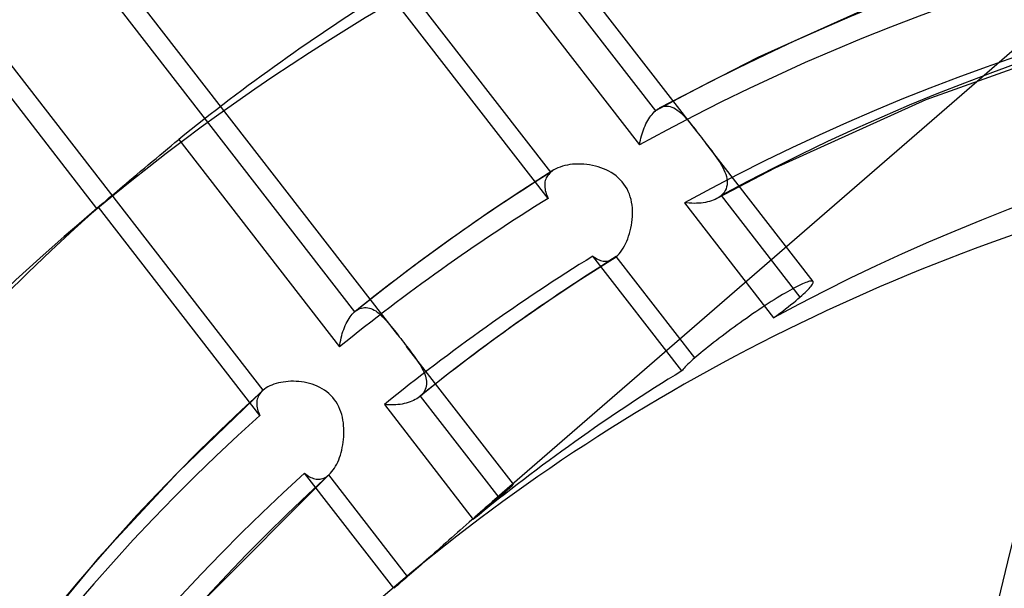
# Model space of a CAD drawing. Header units: millimetres. Extents: x -138 to 135, y -173 to 171.
# Tile 38 of 95: x -12.25 to -3.03, y 34.09 to 39.41. Entities that reach past the tile are written whole.
import ezdxf

# ---------------------------------------------------------------- set-up
doc = ezdxf.new("R2010")
doc.units = ezdxf.units.MM
doc.layers.add('MAIN-1', color=7, linetype='Continuous')

msp = doc.modelspace()

# ---------------------------------------------------------------- linework, layer by layer
at = {"layer": 'MAIN-1'}
for p, q in [((1.5018, 42.9712), (-7.8216, 34.8969)), ((-5.9039, 38.3594), (-8.7901, 42.0788)), ((-8.7511, 41.7237), (-6.2929, 38.5559)), ((-7.2729, 37.9817), (-9.7246, 41.1411)), ((-8.7064, 36.4596), (-11.5458, 40.1186)), ((-7.9519, 40.1845), (-6.4413, 38.2378)), ((-11.5617, 39.8343), (-9.1101, 36.6749)), ((-7.2977, 37.7365), (-8.8046, 39.6785)), ((-4.3766, 39.486), (-5.3351, 39.0549)), ((-11.5234, 37.643), (-12.8328, 39.3304)), ((-2.2574, 39.196), (-3.761, 38.6579)), ((-9.9671, 35.9423), (-12.4253, 39.1102)), ((-5.3351, 39.0549), (-6.2571, 38.5811)), ((-3.761, 38.6579), (-5.1763, 38.0187)), ((-6.3146, 38.5348), (-6.3039, 38.5458)), ((-6.3039, 38.5458), (-6.2929, 38.5559)), ((-6.2929, 38.5559), (-6.2869, 38.5609)), ((-6.2869, 38.5609), (-6.2809, 38.5656)), ((-6.2809, 38.5656), (-6.2749, 38.57)), ((-6.2749, 38.57), (-6.2688, 38.5741)), ((-6.2688, 38.5741), (-6.2628, 38.5779)), ((-6.2628, 38.5779), (-6.2567, 38.5813)), ((-6.2567, 38.5813), (-6.2399, 38.5892)), ((-6.2399, 38.5892), (-6.2231, 38.5949)), ((-6.2231, 38.5949), (-6.2061, 38.5983)), ((-6.2061, 38.5983), (-6.1892, 38.5995)), ((-6.1892, 38.5995), (-6.1723, 38.5985)), ((-6.1723, 38.5985), (-6.1555, 38.5954)), ((-6.1555, 38.5954), (-6.1387, 38.5903)), ((-6.1387, 38.5903), (-6.1221, 38.5831)), ((-6.1221, 38.5831), (-6.1054, 38.5741)), ((-6.1054, 38.5741), (-6.0889, 38.5633)), ((-6.0889, 38.5633), (-6.0725, 38.5509)), ((-6.0725, 38.5509), (-6.0562, 38.5369)), ((-6.3734, 38.4501), (-6.3644, 38.4662)), ((-6.3644, 38.4662), (-6.3551, 38.4816)), ((-6.3551, 38.4816), (-6.3454, 38.4962)), ((-6.3454, 38.4962), (-6.3354, 38.51)), ((-6.3354, 38.51), (-6.3251, 38.5228)), ((-6.3251, 38.5228), (-6.3146, 38.5348)), ((-6.0562, 38.5369), (-6.04, 38.5216)), ((-6.04, 38.5216), (-6.0237, 38.5049)), ((-6.0237, 38.5049), (-6.0074, 38.4871)), ((-6.0074, 38.4871), (-5.9909, 38.4683)), ((-5.9909, 38.4683), (-5.9743, 38.4483)), ((-6.412, 38.3602), (-6.4052, 38.3793)), ((-6.4052, 38.3793), (-6.3979, 38.3978)), ((-6.3979, 38.3978), (-6.3902, 38.4159)), ((-6.3902, 38.4159), (-6.382, 38.4333)), ((-6.382, 38.4333), (-6.3734, 38.4501)), ((-5.9743, 38.4483), (-5.9573, 38.4274)), ((-5.9573, 38.4274), (-5.9399, 38.4056)), ((-5.9399, 38.4056), (-5.9222, 38.3829)), ((-5.9222, 38.3829), (-5.904, 38.3595)), ((-10.793, 38.2596), (-10.7579, 38.2891)), ((-10.7579, 38.2891), (-9.2509, 36.3471)), ((-6.4379, 38.2589), (-6.4339, 38.2798)), ((-6.4339, 38.2798), (-6.4292, 38.3005)), ((-6.4292, 38.3005), (-6.424, 38.3208)), ((-6.424, 38.3208), (-6.4183, 38.3407)), ((-6.4183, 38.3407), (-6.412, 38.3602)), ((-5.904, 38.3595), (-5.8901, 38.3416)), ((-5.8901, 38.3416), (-5.8762, 38.3237)), ((-5.8762, 38.3237), (-5.8622, 38.3057)), ((-5.8622, 38.3057), (-5.8482, 38.2877)), ((-5.8482, 38.2877), (-5.8342, 38.2696)), ((-5.8342, 38.2696), (-5.8202, 38.2515)), ((-10.8994, 38.1704), (-10.864, 38.2)), ((-10.864, 38.2), (-10.8285, 38.2298)), ((-10.8285, 38.2298), (-10.793, 38.2596)), ((-6.4413, 38.2378), (-6.4379, 38.2589)), ((-4.8173, 36.9592), (-5.8206, 38.2521)), ((-5.8202, 38.2515), (-5.8017, 38.2276)), ((-5.8017, 38.2276), (-5.7835, 38.204)), ((-5.7835, 38.204), (-5.7659, 38.1808)), ((-5.7659, 38.1808), (-5.7488, 38.1579)), ((-11.0064, 38.0809), (-10.9702, 38.1111)), ((-10.9702, 38.1111), (-10.9345, 38.141)), ((-10.9345, 38.141), (-10.8994, 38.1704)), ((-5.7488, 38.1579), (-5.7324, 38.1354)), ((-5.7324, 38.1354), (-5.7168, 38.1132)), ((-5.7168, 38.1132), (-5.702, 38.0912)), ((-5.702, 38.0912), (-5.688, 38.0693)), ((-11.1149, 37.9901), (-11.0791, 38.0201)), ((-11.0791, 38.0201), (-11.0428, 38.0505)), ((-11.0428, 38.0505), (-11.0064, 38.0809)), ((-7.2448, 38.0024), (-7.5433, 37.8117)), ((-7.2593, 37.9926), (-7.264, 37.9891)), ((-7.2544, 37.9961), (-7.2593, 37.9926)), ((-7.2495, 37.9994), (-7.2544, 37.9961)), ((-7.2443, 38.0027), (-7.2495, 37.9994)), ((-7.2264, 38.0129), (-7.2443, 38.0027)), ((-7.2071, 38.0221), (-7.2264, 38.0129)), ((-7.1865, 38.0303), (-7.2071, 38.0221)), ((-7.1647, 38.0375), (-7.1865, 38.0303)), ((-7.1418, 38.0436), (-7.1647, 38.0375)), ((-7.1181, 38.0486), (-7.1418, 38.0436)), ((-7.0936, 38.0525), (-7.1181, 38.0486)), ((-7.0684, 38.0553), (-7.0936, 38.0525)), ((-7.0427, 38.0571), (-7.0684, 38.0553)), ((-7.0165, 38.0577), (-7.0427, 38.0571)), ((-6.9899, 38.0572), (-7.0165, 38.0577)), ((-6.963, 38.0557), (-6.9899, 38.0572)), ((-6.9361, 38.053), (-6.963, 38.0557)), ((-6.9092, 38.0492), (-6.9361, 38.053)), ((-6.8823, 38.0443), (-6.9092, 38.0492)), ((-6.8558, 38.0383), (-6.8823, 38.0443)), ((-6.8296, 38.0311), (-6.8558, 38.0383)), ((-6.8038, 38.0228), (-6.8296, 38.0311)), ((-6.7785, 38.0134), (-6.8038, 38.0228)), ((-6.7539, 38.0028), (-6.7785, 38.0134)), ((-6.7299, 37.9909), (-6.7539, 38.0028)), ((-5.1763, 38.0187), (-5.7189, 37.7355)), ((-5.688, 38.0693), (-5.675, 38.0476)), ((-5.675, 38.0476), (-5.6631, 38.026)), ((-5.6631, 38.026), (-5.6524, 38.0046)), ((-5.6524, 38.0046), (-5.6431, 37.9834)), ((-11.2495, 37.8773), (-11.2176, 37.904)), ((-11.2176, 37.904), (-11.1844, 37.9319)), ((-11.1844, 37.9319), (-11.1501, 37.9606)), ((-11.1501, 37.9606), (-11.1149, 37.9901)), ((-7.3245, 37.9033), (-7.3276, 37.8906)), ((-7.3204, 37.9157), (-7.3245, 37.9033)), ((-7.3152, 37.9278), (-7.3204, 37.9157)), ((-7.3089, 37.9394), (-7.3152, 37.9278)), ((-7.3016, 37.9506), (-7.3089, 37.9394)), ((-7.2931, 37.9614), (-7.3016, 37.9506)), ((-7.2836, 37.9718), (-7.2931, 37.9614)), ((-7.2729, 37.9817), (-7.2836, 37.9718)), ((-7.2685, 37.9854), (-7.2729, 37.9817)), ((-7.264, 37.9891), (-7.2685, 37.9854)), ((-6.7065, 37.9778), (-6.7299, 37.9909)), ((-6.6839, 37.9633), (-6.7065, 37.9778)), ((-6.6622, 37.9475), (-6.6839, 37.9633)), ((-6.6416, 37.9302), (-6.6622, 37.9475)), ((-6.6222, 37.9117), (-6.6416, 37.9302)), ((-6.6042, 37.892), (-6.6222, 37.9117)), ((-5.6431, 37.9834), (-5.6353, 37.9625)), ((-5.6353, 37.9625), (-5.6291, 37.9418)), ((-5.6291, 37.9418), (-5.6247, 37.9214)), ((-5.6247, 37.9214), (-5.6221, 37.9015)), ((-5.6221, 37.9015), (-5.6215, 37.882)), ((-11.3353, 37.805), (-11.3086, 37.8276)), ((-11.3086, 37.8276), (-11.2799, 37.8517)), ((-11.2799, 37.8517), (-11.2495, 37.8773)), ((-7.5433, 37.8117), (-7.838, 37.6159)), ((-7.3295, 37.8776), (-7.3305, 37.8644)), ((-7.3305, 37.8644), (-7.3304, 37.8509)), ((-7.3304, 37.8509), (-7.3294, 37.8372)), ((-7.3276, 37.8906), (-7.3295, 37.8776)), ((-7.3294, 37.8372), (-7.3274, 37.8233)), ((-7.3274, 37.8233), (-7.3245, 37.8092)), ((-7.3245, 37.8092), (-7.3207, 37.7949)), ((-6.5878, 37.8711), (-6.6042, 37.892)), ((-6.5729, 37.8492), (-6.5878, 37.8711)), ((-6.5595, 37.8262), (-6.5729, 37.8492)), ((-6.5476, 37.8022), (-6.5595, 37.8262)), ((-5.6403, 37.8094), (-5.6506, 37.7932)), ((-5.6323, 37.8265), (-5.6403, 37.8094)), ((-5.6265, 37.8444), (-5.6323, 37.8265)), ((-5.6229, 37.8629), (-5.6265, 37.8444)), ((-5.6215, 37.882), (-5.6229, 37.8629)), ((-11.4483, 37.7089), (-11.4289, 37.7254)), ((-11.4289, 37.7254), (-11.4078, 37.7435)), ((-11.4078, 37.7435), (-11.385, 37.7629)), ((-11.385, 37.7629), (-11.3607, 37.7835)), ((-11.3607, 37.7835), (-11.3353, 37.805)), ((-7.3207, 37.7949), (-7.3161, 37.7805)), ((-7.3161, 37.7805), (-7.3107, 37.7659)), ((-7.3107, 37.7659), (-7.3045, 37.7513)), ((-7.3045, 37.7513), (-7.2977, 37.7365)), ((-6.5374, 37.7773), (-6.5476, 37.8022)), ((-6.5288, 37.7519), (-6.5374, 37.7773)), ((-6.5218, 37.7261), (-6.5288, 37.7519)), ((-6.5162, 37.6999), (-6.5218, 37.7261)), ((-5.751, 37.7206), (-5.7685, 37.7142)), ((-5.7345, 37.7277), (-5.751, 37.7206)), ((-5.7189, 37.7355), (-5.7345, 37.7277)), ((-5.7114, 37.7398), (-5.7189, 37.7355)), ((-5.7042, 37.7442), (-5.7114, 37.7398)), ((-5.6972, 37.7487), (-5.7042, 37.7442)), ((-5.6906, 37.7535), (-5.6972, 37.7487)), ((-5.6841, 37.7584), (-5.6906, 37.7535)), ((-5.678, 37.7635), (-5.6841, 37.7584)), ((-5.6631, 37.7779), (-5.678, 37.7635)), ((-5.678, 37.7635), (-4.9399, 36.8124)), ((-5.6506, 37.7932), (-5.6631, 37.7779)), ((-11.4792, 37.6822), (-11.83, 37.3784)), ((-11.5233, 37.6431), (-11.522, 37.6444)), ((-11.523, 37.6432), (-11.5233, 37.6431)), ((-11.522, 37.6439), (-11.523, 37.6432)), ((-11.522, 37.6444), (-11.5184, 37.6478)), ((-11.5201, 37.6453), (-11.522, 37.6439)), ((-11.5175, 37.6474), (-11.5201, 37.6453)), ((-11.5184, 37.6478), (-11.5125, 37.6531)), ((-11.5141, 37.6502), (-11.5175, 37.6474)), ((-11.5101, 37.6535), (-11.5141, 37.6502)), ((-11.5125, 37.6531), (-11.5042, 37.6605)), ((-9.9994, 35.7068), (-11.5101, 37.6535)), ((-11.5042, 37.6605), (-11.4936, 37.6698)), ((-11.4936, 37.6698), (-11.4806, 37.681)), ((-11.4806, 37.681), (-11.4656, 37.694)), ((-11.4656, 37.694), (-11.4483, 37.7089)), ((-6.5121, 37.6734), (-6.5162, 37.6999)), ((-6.5094, 37.6468), (-6.5121, 37.6734)), ((-6.5079, 37.6201), (-6.5094, 37.6468)), ((-5.9984, 37.6936), (-6.0211, 37.6963)), ((-6.0211, 37.6963), (-5.186, 36.6201)), ((-5.9758, 37.6917), (-5.9984, 37.6936)), ((-5.9533, 37.6905), (-5.9758, 37.6917)), ((-5.9311, 37.6901), (-5.9533, 37.6905)), ((-5.9092, 37.6904), (-5.9311, 37.6901)), ((-5.8876, 37.6915), (-5.9092, 37.6904)), ((-5.8664, 37.6934), (-5.8876, 37.6915)), ((-5.8457, 37.696), (-5.8664, 37.6934)), ((-5.8255, 37.6994), (-5.8457, 37.696)), ((-5.8058, 37.7036), (-5.8255, 37.6994)), ((-5.7868, 37.7085), (-5.8058, 37.7036)), ((-5.7685, 37.7142), (-5.7868, 37.7085)), ((-7.838, 37.6159), (-8.1951, 37.3667)), ((-6.5137, 37.5124), (-6.5106, 37.5393)), ((-6.5106, 37.5393), (-6.5086, 37.5663)), ((-6.5086, 37.5663), (-6.5076, 37.5933)), ((-6.5076, 37.5933), (-6.5079, 37.6201)), ((-6.5292, 37.433), (-6.523, 37.4591)), ((-6.523, 37.4591), (-6.5179, 37.4856)), ((-6.5179, 37.4856), (-6.5137, 37.5124)), ((-8.1951, 37.3667), (-8.5472, 37.1115)), ((-6.5624, 37.3351), (-6.5529, 37.3583)), ((-6.5529, 37.3583), (-6.5442, 37.3825)), ((-6.5442, 37.3825), (-6.5363, 37.4074)), ((-6.5363, 37.4074), (-6.5292, 37.433)), ((-6.6071, 37.2525), (-6.595, 37.2713)), ((-6.595, 37.2713), (-6.5835, 37.2915)), ((-6.5835, 37.2915), (-6.5726, 37.3128)), ((-6.5726, 37.3128), (-6.5624, 37.3351)), ((-6.6862, 37.1723), (-6.9917, 36.9776)), ((-6.8787, 37.1965), (-6.8668, 37.1875)), ((-6.0459, 36.1233), (-6.8787, 37.1965)), ((-6.8668, 37.1875), (-6.8549, 37.1794)), ((-6.8549, 37.1794), (-6.843, 37.1722)), ((-6.843, 37.1722), (-6.8311, 37.1658)), ((-6.8311, 37.1658), (-6.8191, 37.1605)), ((-6.7101, 37.1598), (-6.6982, 37.1654)), ((-6.6982, 37.1654), (-6.6862, 37.1722)), ((-6.6862, 37.1722), (-6.6818, 37.1751)), ((-6.6818, 37.1751), (-6.6774, 37.1781)), ((-6.6774, 37.1781), (-6.673, 37.1813)), ((-6.673, 37.1813), (-6.6686, 37.1846)), ((-6.6686, 37.1846), (-6.6643, 37.1881)), ((-6.6643, 37.1881), (-6.6599, 37.1918)), ((-6.6599, 37.1918), (-6.6461, 37.2047)), ((-5.9243, 36.2438), (-6.6599, 37.1918)), ((-6.6461, 37.2047), (-6.6327, 37.2191)), ((-6.6327, 37.2191), (-6.6197, 37.2351)), ((-6.6197, 37.2351), (-6.6071, 37.2525)), ((-8.5472, 37.1115), (-8.8276, 36.8982)), ((-6.8191, 37.1605), (-6.8071, 37.1561)), ((-6.8071, 37.1561), (-6.7951, 37.1527)), ((-6.7951, 37.1527), (-6.783, 37.1504)), ((-6.783, 37.1504), (-6.7708, 37.1491)), ((-6.7708, 37.1491), (-6.7587, 37.149)), ((-6.7587, 37.149), (-6.7465, 37.15)), ((-6.7465, 37.15), (-6.7343, 37.1521)), ((-6.7343, 37.1521), (-6.7222, 37.1554)), ((-6.7222, 37.1554), (-6.7101, 37.1598)), ((-8.8276, 36.8982), (-9.104, 36.68)), ((-6.9917, 36.9776), (-7.2931, 36.7772)), ((-5.0124, 36.8882), (-5.034, 36.8762)), ((-4.9914, 36.8995), (-5.0124, 36.8882)), ((-4.9712, 36.9101), (-4.9914, 36.8995)), ((-4.952, 36.9198), (-4.9712, 36.9101)), ((-4.9337, 36.9287), (-4.952, 36.9198)), ((-4.9166, 36.9366), (-4.9337, 36.9287)), ((-4.9007, 36.9435), (-4.9166, 36.9366)), ((-4.8861, 36.9494), (-4.9007, 36.9435)), ((-4.8728, 36.9543), (-4.8861, 36.9494)), ((-4.8609, 36.9581), (-4.8728, 36.9543)), ((-4.8641, 36.883), (-4.8526, 36.8951)), ((-4.8503, 36.961), (-4.8609, 36.9581)), ((-4.8526, 36.8951), (-4.8426, 36.9064)), ((-4.8412, 36.9628), (-4.8503, 36.961)), ((-4.8426, 36.9064), (-4.8342, 36.9167)), ((-4.8334, 36.9636), (-4.8412, 36.9628)), ((-4.8342, 36.9167), (-4.8273, 36.926)), ((-4.827, 36.9635), (-4.8334, 36.9636)), ((-4.8273, 36.926), (-4.822, 36.9343)), ((-4.8221, 36.9624), (-4.827, 36.9635)), ((-4.8186, 36.9604), (-4.8221, 36.9624)), ((-4.822, 36.9343), (-4.8183, 36.9416)), ((-4.8163, 36.9573), (-4.8186, 36.9604)), ((-4.8183, 36.9416), (-4.8162, 36.9479)), ((-4.8155, 36.9531), (-4.8163, 36.9573)), ((-4.8162, 36.9479), (-4.8155, 36.9531)), ((-5.1541, 36.8051), (-5.1809, 36.7884)), ((-5.1282, 36.821), (-5.1541, 36.8051)), ((-5.1032, 36.8361), (-5.1282, 36.821)), ((-5.0792, 36.8503), (-5.1032, 36.8361)), ((-5.0562, 36.8636), (-5.0792, 36.8503)), ((-5.034, 36.8762), (-5.0562, 36.8636)), ((-4.9794, 36.779), (-4.9589, 36.7961)), ((-4.9589, 36.7961), (-4.9399, 36.8124)), ((-4.9399, 36.8124), (-4.9226, 36.8276)), ((-4.9226, 36.8276), (-4.9062, 36.8423)), ((-4.9062, 36.8423), (-4.891, 36.8565)), ((-4.891, 36.8565), (-4.8769, 36.8701)), ((-4.8769, 36.8701), (-4.8641, 36.883)), ((-9.0755, 36.699), (-9.061, 36.7058)), ((-9.061, 36.7058), (-9.0464, 36.7109)), ((-9.0464, 36.7109), (-9.0316, 36.7143)), ((-9.0316, 36.7143), (-9.0167, 36.7159)), ((-9.0167, 36.7159), (-9.0018, 36.7159)), ((-9.0018, 36.7159), (-8.987, 36.7142)), ((-8.987, 36.7142), (-8.9722, 36.7109)), ((-8.9722, 36.7109), (-8.9574, 36.7062)), ((-8.9574, 36.7062), (-8.9426, 36.6999)), ((-7.2931, 36.7772), (-7.6159, 36.5523)), ((-5.2941, 36.7152), (-5.3235, 36.6955)), ((-5.2651, 36.7343), (-5.2941, 36.7152)), ((-5.2364, 36.753), (-5.2651, 36.7343)), ((-5.2083, 36.771), (-5.2364, 36.753)), ((-5.1809, 36.7884), (-5.2083, 36.771)), ((-5.101, 36.6831), (-5.0744, 36.7034)), ((-5.0744, 36.7034), (-5.0488, 36.7233)), ((-5.0488, 36.7233), (-5.0245, 36.7425)), ((-5.0245, 36.7425), (-5.0013, 36.7611)), ((-5.0013, 36.7611), (-4.9794, 36.779)), ((-9.172, 36.5983), (-9.1626, 36.6134)), ((-9.1626, 36.6134), (-9.1527, 36.6277)), ((-9.1527, 36.6277), (-9.1425, 36.641)), ((-9.1425, 36.641), (-9.132, 36.6534)), ((-9.132, 36.6534), (-9.1211, 36.6647)), ((-9.1211, 36.6647), (-9.1101, 36.6749)), ((-9.1101, 36.6749), (-9.109, 36.6758)), ((-9.109, 36.6758), (-9.108, 36.6767)), ((-9.108, 36.6767), (-9.107, 36.6776)), ((-9.107, 36.6776), (-9.106, 36.6784)), ((-9.106, 36.6784), (-9.1049, 36.6793)), ((-9.1049, 36.6793), (-9.1039, 36.6801)), ((-9.1039, 36.6801), (-9.0898, 36.6904)), ((-9.0898, 36.6904), (-9.0755, 36.699)), ((-8.9426, 36.6999), (-8.9279, 36.6923)), ((-8.9279, 36.6923), (-8.9133, 36.6833)), ((-8.9133, 36.6833), (-8.8988, 36.6732)), ((-8.8988, 36.6732), (-8.8843, 36.6619)), ((-8.8843, 36.6619), (-8.8699, 36.6495)), ((-8.8699, 36.6495), (-8.8556, 36.6362)), ((-8.8556, 36.6362), (-8.8412, 36.6219)), ((-8.8412, 36.6219), (-8.8269, 36.6068)), ((-5.4416, 36.6143), (-5.4707, 36.5938)), ((-5.4122, 36.6348), (-5.4416, 36.6143)), ((-5.3827, 36.6553), (-5.4122, 36.6348)), ((-5.353, 36.6755), (-5.3827, 36.6553)), ((-5.3235, 36.6955), (-5.353, 36.6755)), ((-5.186, 36.62), (-5.1569, 36.6413)), ((-5.1569, 36.6413), (-5.1285, 36.6624)), ((-5.1285, 36.6624), (-5.101, 36.6831)), ((-9.2128, 36.5114), (-9.2056, 36.5301)), ((-9.2056, 36.5301), (-9.1979, 36.5481)), ((-9.1979, 36.5481), (-9.1897, 36.5656)), ((-9.1897, 36.5656), (-9.1811, 36.5823)), ((-9.1811, 36.5823), (-9.172, 36.5983)), ((-8.8269, 36.6068), (-8.8126, 36.591)), ((-8.8126, 36.591), (-8.7982, 36.5743)), ((-8.7982, 36.5743), (-8.7835, 36.5569)), ((-8.7835, 36.5569), (-8.7687, 36.5387)), ((-8.7687, 36.5387), (-8.7536, 36.5199)), ((-8.7536, 36.5199), (-8.7383, 36.5005)), ((-7.6159, 36.5523), (-7.9336, 36.3215)), ((-5.5556, 36.5327), (-5.5839, 36.512)), ((-5.5275, 36.5532), (-5.5556, 36.5327)), ((-5.4993, 36.5734), (-5.5275, 36.5532)), ((-5.4707, 36.5938), (-5.4993, 36.5734)), ((-9.2409, 36.4112), (-9.2364, 36.432)), ((-9.2364, 36.432), (-9.2313, 36.4525)), ((-9.2313, 36.4525), (-9.2257, 36.4726)), ((-9.2257, 36.4726), (-9.2195, 36.4922)), ((-9.2195, 36.4922), (-9.2128, 36.5114)), ((-8.7383, 36.5005), (-8.7227, 36.4805)), ((-8.7227, 36.4805), (-8.7068, 36.4601)), ((-8.7068, 36.4601), (-8.693, 36.4423)), ((-8.693, 36.4423), (-8.6791, 36.4244)), ((-5.6955, 36.4283), (-5.7224, 36.4076)), ((-5.6681, 36.4491), (-5.6955, 36.4283)), ((-5.6403, 36.4701), (-5.6681, 36.4491)), ((-5.6122, 36.4911), (-5.6403, 36.4701)), ((-5.5839, 36.512), (-5.6122, 36.4911)), ((-9.2509, 36.3471), (-9.2482, 36.3686)), ((-9.2482, 36.3686), (-9.2449, 36.39)), ((-9.2449, 36.39), (-9.2409, 36.4112)), ((-8.6791, 36.4244), (-8.6651, 36.4064)), ((-8.6651, 36.4064), (-8.6511, 36.3884)), ((-8.6511, 36.3884), (-8.6371, 36.3702)), ((-8.6371, 36.3702), (-8.623, 36.3521)), ((-7.6224, 35.0626), (-8.6232, 36.3524)), ((-8.623, 36.3521), (-8.6071, 36.3316)), ((-5.7986, 36.3477), (-5.8223, 36.3287)), ((-5.774, 36.3672), (-5.7986, 36.3477)), ((-5.7486, 36.3872), (-5.774, 36.3672)), ((-5.7224, 36.4076), (-5.7486, 36.3872)), ((-8.6071, 36.3316), (-8.5916, 36.3115)), ((-8.5916, 36.3115), (-8.5765, 36.2917)), ((-8.5765, 36.2917), (-8.5618, 36.2721)), ((-8.5618, 36.2721), (-8.5476, 36.2528)), ((-8.5476, 36.2528), (-8.534, 36.2338)), ((-7.9336, 36.3215), (-8.2205, 36.1036)), ((-5.9243, 36.2438), (-5.942, 36.2282)), ((-5.9063, 36.2592), (-5.9243, 36.2438)), ((-5.8871, 36.2754), (-5.9063, 36.2592)), ((-5.8666, 36.2925), (-5.8871, 36.2754)), ((-5.845, 36.3103), (-5.8666, 36.2925)), ((-5.8223, 36.3287), (-5.845, 36.3103)), ((-8.534, 36.2338), (-8.521, 36.2151)), ((-8.521, 36.2151), (-8.5087, 36.1966)), ((-8.5087, 36.1966), (-8.4972, 36.1784)), ((-8.4972, 36.1784), (-8.4865, 36.1605)), ((-8.4865, 36.1605), (-8.4767, 36.1428)), ((-6.0244, 36.1497), (-6.0331, 36.1398)), ((-6.014, 36.1607), (-6.0244, 36.1497)), ((-6.0023, 36.1725), (-6.014, 36.1607)), ((-5.989, 36.1854), (-6.0023, 36.1725)), ((-5.9745, 36.199), (-5.989, 36.1854)), ((-5.9588, 36.2133), (-5.9745, 36.199)), ((-5.942, 36.2282), (-5.9588, 36.2133)), ((-8.2205, 36.1036), (-8.5029, 35.8801)), ((-8.4767, 36.1428), (-8.4679, 36.1253)), ((-8.4679, 36.1253), (-8.4601, 36.1081)), ((-8.4601, 36.1081), (-8.4533, 36.0911)), ((-8.4533, 36.0911), (-8.4477, 36.0743)), ((-8.4477, 36.0743), (-8.4433, 36.0577)), ((-8.4433, 36.0577), (-8.4401, 36.0414)), ((-6.0403, 36.1311), (-6.0458, 36.1234)), ((-6.0331, 36.1398), (-6.0403, 36.1311)), ((-9.9382, 35.9638), (-9.9533, 35.9534)), ((-9.9219, 35.9734), (-9.9382, 35.9638)), ((-9.9043, 35.9824), (-9.9219, 35.9734)), ((-9.8857, 35.9905), (-9.9043, 35.9824)), ((-9.8661, 35.9979), (-9.8857, 35.9905)), ((-9.8455, 36.0044), (-9.8661, 35.9979)), ((-9.8241, 36.0101), (-9.8455, 36.0044)), ((-9.802, 36.0149), (-9.8241, 36.0101)), ((-9.7792, 36.0189), (-9.802, 36.0149)), ((-9.7559, 36.0219), (-9.7792, 36.0189)), ((-9.732, 36.024), (-9.7559, 36.0219)), ((-9.7078, 36.0252), (-9.732, 36.024)), ((-9.6832, 36.0254), (-9.7078, 36.0252)), ((-9.6583, 36.0246), (-9.6832, 36.0254)), ((-9.6333, 36.0228), (-9.6583, 36.0246)), ((-9.6082, 36.02), (-9.6333, 36.0228)), ((-9.583, 36.0161), (-9.6082, 36.02)), ((-9.5579, 36.0111), (-9.583, 36.0161)), ((-9.533, 36.0049), (-9.5579, 36.0111)), ((-9.5083, 35.9976), (-9.533, 36.0049)), ((-9.4839, 35.9891), (-9.5083, 35.9976)), ((-9.46, 35.9793), (-9.4839, 35.9891)), ((-9.4367, 35.9682), (-9.46, 35.9793)), ((-9.414, 35.9558), (-9.4367, 35.9682)), ((-8.4441, 35.964), (-8.4492, 35.9496)), ((-8.4405, 35.9788), (-8.4441, 35.964)), ((-8.4383, 35.994), (-8.4405, 35.9788)), ((-8.4401, 36.0414), (-8.4381, 36.0253)), ((-8.4375, 36.0096), (-8.4383, 35.994)), ((-8.4381, 36.0253), (-8.4375, 36.0096)), ((-9.9709, 35.9389), (-10.7615, 35.1792)), ((-10.0128, 35.8836), (-10.0179, 35.8714)), ((-10.0066, 35.8954), (-10.0128, 35.8836)), ((-9.9993, 35.9069), (-10.0066, 35.8954)), ((-9.991, 35.9179), (-9.9993, 35.9069)), ((-9.9815, 35.9286), (-9.991, 35.9179)), ((-9.971, 35.9389), (-9.9815, 35.9286)), ((-9.9704, 35.9395), (-9.971, 35.9389)), ((-9.9697, 35.94), (-9.9704, 35.9395)), ((-9.9691, 35.9406), (-9.9697, 35.94)), ((-9.9684, 35.9412), (-9.9691, 35.9406)), ((-9.9678, 35.9418), (-9.9684, 35.9412)), ((-9.9671, 35.9423), (-9.9678, 35.9418)), ((-9.9533, 35.9534), (-9.9671, 35.9423)), ((-9.3922, 35.942), (-9.414, 35.9558)), ((-9.3712, 35.9269), (-9.3922, 35.942)), ((-9.3512, 35.9104), (-9.3712, 35.9269)), ((-9.3323, 35.8925), (-9.3512, 35.9104)), ((-9.3148, 35.8735), (-9.3323, 35.8925)), ((-9.2987, 35.8534), (-9.3148, 35.8735)), ((-8.5029, 35.8801), (-8.5153, 35.8708)), ((-8.5019, 35.8809), (-8.5029, 35.8801)), ((-8.501, 35.8817), (-8.5019, 35.8809)), ((-8.5, 35.8825), (-8.501, 35.8817)), ((-8.499, 35.8833), (-8.5, 35.8825)), ((-8.498, 35.8842), (-8.499, 35.8833)), ((-8.4971, 35.885), (-8.498, 35.8842)), ((-8.4845, 35.8968), (-8.4971, 35.885)), ((-8.4971, 35.885), (-7.7614, 34.937)), ((-8.4734, 35.9093), (-8.4845, 35.8968)), ((-8.4638, 35.9222), (-8.4734, 35.9093)), ((-8.4558, 35.9357), (-8.4638, 35.9222)), ((-8.4492, 35.9496), (-8.4558, 35.9357)), ((-10.0267, 35.8331), (-10.0275, 35.8198)), ((-10.0275, 35.8198), (-10.0272, 35.8064)), ((-10.0272, 35.8064), (-10.026, 35.7927)), ((-10.0248, 35.8461), (-10.0267, 35.8331)), ((-10.026, 35.7927), (-10.0238, 35.7788)), ((-10.0219, 35.8589), (-10.0248, 35.8461)), ((-10.0179, 35.8714), (-10.0219, 35.8589)), ((-9.2841, 35.8323), (-9.2987, 35.8534)), ((-9.2708, 35.8102), (-9.2841, 35.8323)), ((-9.2589, 35.7872), (-9.2708, 35.8102)), ((-9.2484, 35.7632), (-9.2589, 35.7872)), ((-8.8104, 35.8054), (-8.8319, 35.8071)), ((-8.8319, 35.8071), (-7.9991, 34.7339)), ((-8.7889, 35.8043), (-8.8104, 35.8054)), ((-8.7675, 35.804), (-8.7889, 35.8043)), ((-8.7462, 35.8044), (-8.7675, 35.804)), ((-8.7252, 35.8056), (-8.7462, 35.8044)), ((-8.7045, 35.8074), (-8.7252, 35.8056)), ((-8.6843, 35.8099), (-8.7045, 35.8074)), ((-8.6644, 35.8131), (-8.6843, 35.8099)), ((-8.6451, 35.817), (-8.6644, 35.8131)), ((-8.6263, 35.8216), (-8.6451, 35.817)), ((-8.6081, 35.8268), (-8.6263, 35.8216)), ((-8.5906, 35.8326), (-8.6081, 35.8268)), ((-8.5738, 35.8391), (-8.5906, 35.8326)), ((-8.5578, 35.8462), (-8.5738, 35.8391)), ((-8.5428, 35.8538), (-8.5578, 35.8462)), ((-8.5286, 35.862), (-8.5428, 35.8538)), ((-8.5153, 35.8708), (-8.5286, 35.862)), ((-10.0238, 35.7788), (-10.0207, 35.7647)), ((-10.0207, 35.7647), (-10.0166, 35.7504)), ((-10.0166, 35.7504), (-10.0117, 35.736)), ((-10.0117, 35.736), (-10.0059, 35.7214)), ((-10.0059, 35.7214), (-9.9994, 35.7068)), ((-9.2393, 35.7388), (-9.2484, 35.7632)), ((-9.2316, 35.7138), (-9.2393, 35.7388)), ((-9.2251, 35.6885), (-9.2316, 35.7138)), ((-9.22, 35.6629), (-9.2251, 35.6885)), ((-9.216, 35.6371), (-9.22, 35.6629)), ((-9.2132, 35.6111), (-9.216, 35.6371)), ((-9.2115, 35.5852), (-9.2132, 35.6111)), ((-9.2142, 35.4815), (-9.2121, 35.5073)), ((-9.2121, 35.5073), (-9.211, 35.5332)), ((-9.2107, 35.5592), (-9.2115, 35.5852)), ((-9.211, 35.5332), (-9.2107, 35.5592)), ((-9.2256, 35.406), (-9.221, 35.4308)), ((-9.221, 35.4308), (-9.2172, 35.456)), ((-9.2172, 35.456), (-9.2142, 35.4815)), ((-9.2516, 35.3121), (-9.244, 35.3347)), ((-9.244, 35.3347), (-9.2372, 35.3579)), ((-9.2372, 35.3579), (-9.231, 35.3817)), ((-9.231, 35.3817), (-9.2256, 35.406)), ((-9.2996, 35.2124), (-9.2888, 35.2302)), ((-9.2888, 35.2302), (-9.2786, 35.2493)), ((-9.2786, 35.2493), (-9.2689, 35.2694)), ((-9.2689, 35.2694), (-9.2599, 35.2903)), ((-9.2599, 35.2903), (-9.2516, 35.3121)), ((-10.7615, 35.1792), (-11.5089, 34.3741)), ((-9.3478, 35.1538), (-10.5119, 33.9887)), ((-9.5793, 35.1654), (-9.5674, 35.156)), ((-8.7441, 34.0891), (-9.5793, 35.1654)), ((-9.5674, 35.156), (-9.5555, 35.1474)), ((-9.5555, 35.1474), (-9.5436, 35.1395)), ((-9.5436, 35.1395), (-9.5316, 35.1325)), ((-9.3751, 35.1328), (-9.3636, 35.1408)), ((-9.3636, 35.1408), (-9.3522, 35.1499)), ((-9.3522, 35.1499), (-9.3515, 35.1506)), ((-8.6142, 34.1988), (-9.3522, 35.1499)), ((-9.3515, 35.1506), (-9.3507, 35.1512)), ((-9.3507, 35.1512), (-9.35, 35.1519)), ((-9.35, 35.1519), (-9.3492, 35.1526)), ((-9.3492, 35.1526), (-9.3485, 35.1533)), ((-9.3485, 35.1533), (-9.3477, 35.154)), ((-9.3477, 35.154), (-9.335, 35.1665)), ((-9.335, 35.1665), (-9.3227, 35.1804)), ((-9.3227, 35.1804), (-9.311, 35.1957)), ((-9.311, 35.1957), (-9.2996, 35.2124)), ((-9.5316, 35.1325), (-9.5196, 35.1264)), ((-9.5196, 35.1264), (-9.5075, 35.1211)), ((-9.5075, 35.1211), (-9.4954, 35.1168)), ((-9.4954, 35.1168), (-9.4833, 35.1135)), ((-9.4833, 35.1135), (-9.4712, 35.1112)), ((-9.4712, 35.1112), (-9.459, 35.1099)), ((-9.459, 35.1099), (-9.4468, 35.1098)), ((-9.4468, 35.1098), (-9.4347, 35.1107)), ((-9.4347, 35.1107), (-9.4225, 35.1128)), ((-9.4225, 35.1128), (-9.4105, 35.116)), ((-9.4105, 35.116), (-9.3986, 35.1204)), ((-9.3986, 35.1204), (-9.3868, 35.126)), ((-9.3868, 35.126), (-9.3751, 35.1328)), ((-7.6495, 35.0426), (-7.659, 35.0349)), ((-7.6415, 35.049), (-7.6495, 35.0426)), ((-7.6477, 35.0374), (-7.6396, 35.0448)), ((-7.6348, 35.0542), (-7.6415, 35.049)), ((-7.6396, 35.0448), (-7.6332, 35.051)), ((-7.6296, 35.0581), (-7.6348, 35.0542)), ((-7.6332, 35.051), (-7.6282, 35.0558)), ((-7.6258, 35.0608), (-7.6296, 35.0581)), ((-7.6282, 35.0558), (-7.6248, 35.0593)), ((-7.6234, 35.0623), (-7.6258, 35.0608)), ((-7.6248, 35.0593), (-7.6229, 35.0616)), ((-7.6224, 35.0626), (-7.6234, 35.0623)), ((-7.6229, 35.0616), (-7.6224, 35.0626)), ((-7.7442, 34.9635), (-7.7623, 34.9479)), ((-7.7614, 34.937), (-7.7433, 34.9527)), ((-7.727, 34.9781), (-7.7442, 34.9635)), ((-7.7433, 34.9527), (-7.7261, 34.9677)), ((-7.7108, 34.9917), (-7.727, 34.9781)), ((-7.7261, 34.9677), (-7.7099, 34.9819)), ((-7.6959, 35.0043), (-7.7108, 34.9917)), ((-7.7099, 34.9819), (-7.6948, 34.9952)), ((-7.6822, 35.0158), (-7.6959, 35.0043)), ((-7.6948, 34.9952), (-7.6809, 35.0074)), ((-7.6699, 35.0259), (-7.6822, 35.0158)), ((-7.6809, 35.0074), (-7.6684, 35.0186)), ((-7.659, 35.0349), (-7.6699, 35.0259)), ((-7.6684, 35.0186), (-7.6573, 35.0286)), ((-7.6573, 35.0286), (-7.6477, 35.0374)), ((-7.864, 34.86), (-7.8868, 34.8402)), ((-7.8682, 34.8452), (-7.8446, 34.8654)), ((-7.8422, 34.879), (-7.864, 34.86)), ((-7.8446, 34.8654), (-7.822, 34.8848)), ((-7.8215, 34.8969), (-7.8422, 34.879)), ((-7.822, 34.8848), (-7.8005, 34.9032)), ((-7.8011, 34.9146), (-7.8215, 34.8969)), ((-7.7814, 34.9316), (-7.8011, 34.9146)), ((-7.8005, 34.9032), (-7.7803, 34.9206)), ((-7.7623, 34.9479), (-7.7814, 34.9316)), ((-7.7803, 34.9206), (-7.7614, 34.937)), ((-7.9601, 34.776), (-7.9859, 34.7533)), ((-7.9716, 34.7572), (-7.9447, 34.7801)), ((-7.9349, 34.7981), (-7.9601, 34.776)), ((-7.9447, 34.7801), (-7.9184, 34.8025)), ((-7.9104, 34.8195), (-7.9349, 34.7981)), ((-7.9184, 34.8025), (-7.8929, 34.8242)), ((-7.8868, 34.8402), (-7.9104, 34.8195)), ((-7.8929, 34.8242), (-7.8682, 34.8452)), ((-8.0661, 34.6825), (-8.0934, 34.6584)), ((-8.039, 34.7065), (-8.0661, 34.6825)), ((-8.0122, 34.7301), (-8.039, 34.7065)), ((-7.9859, 34.7533), (-8.0122, 34.7301)), ((-7.9991, 34.7339), (-7.9716, 34.7572)), ((-8.1753, 34.5859), (-8.2022, 34.562)), ((-8.1481, 34.61), (-8.1753, 34.5859)), ((-8.1207, 34.6342), (-8.1481, 34.61)), ((-8.0934, 34.6584), (-8.1207, 34.6342)), ((-8.2818, 34.4914), (-8.3086, 34.4676)), ((-8.2551, 34.515), (-8.2818, 34.4914)), ((-8.2286, 34.5385), (-8.2551, 34.515)), ((-8.2022, 34.562), (-8.2286, 34.5385)), ((-8.3883, 34.397), (-8.4143, 34.374)), ((-8.362, 34.4203), (-8.3883, 34.397)), ((-8.3353, 34.4439), (-8.362, 34.4203)), ((-8.3086, 34.4676), (-8.3353, 34.4439)), ((-11.5089, 34.3741), (-12.2155, 33.5203)), ((-8.4887, 34.3084), (-8.5121, 34.2879)), ((-8.4646, 34.3296), (-8.4887, 34.3084)), ((-8.4398, 34.3515), (-8.4646, 34.3296)), ((-8.4143, 34.374), (-8.4398, 34.3515)), ((-8.596, 34.2146), (-8.6142, 34.1988)), ((-8.5766, 34.2315), (-8.596, 34.2146)), ((-8.5561, 34.2494), (-8.5766, 34.2315)), ((-8.5345, 34.2682), (-8.5561, 34.2494)), ((-8.5121, 34.2879), (-8.5345, 34.2682)), ((-8.7069, 34.1195), (-8.7183, 34.11)), ((-8.6943, 34.1302), (-8.7069, 34.1195)), ((-8.6802, 34.1421), (-8.6943, 34.1302)), ((-8.6651, 34.1549), (-8.6802, 34.1421)), ((-8.649, 34.1687), (-8.6651, 34.1549)), ((-8.632, 34.1834), (-8.649, 34.1687)), ((-8.6142, 34.1988), (-8.632, 34.1834)), ((-8.7369, 34.0948), (-8.744, 34.0892)), ((-8.7283, 34.1017), (-8.7369, 34.0948)), ((-8.7183, 34.11), (-8.7283, 34.1017))]:
    msp.add_line(p, q, dxfattribs=at)
for centre, major_axis, ratio, start_param, end_param in [((0, 0), (-68.084, 78.6166), 0.75, -2.427868, 0.713724), ((-0.5, -0.433), (68.7386, -79.3725), 0.75, 0.713724, 3.418503), ((-26, -22.5167), (-66.12, 76.3488), 0.75, -3.141592, -0.857072), ((-26, -22.5167), (65.4654, -75.5929), 0.75, 0, 2.284521), ((18.825, 16.3029), (-28.6084, 33.0341), 0.75, -1.576085, -0.138059), ((18.825, 16.3029), (27.9537, -32.2782), 0.75, 1.563829, 3.005213), ((25.225, 21.8455), (-31.8816, 36.8137), 0.75, -0.012229, 0.713724), ((25.225, 21.8455), (31.227, -36.0578), 0.75, 3.128018, 3.855317), ((36.1308, -43.8325), (-22.5987, 101.515), 0.352244, 0.312762, 0.844563), ((37.0444, -43.6291), (-22.5987, 101.515), 0.352244, 0.326829, 0.844563), ((18.825, 16.3029), (-28.6084, 33.0341), 0.75, -0.005289, 0.713724), ((18.825, 16.3029), (27.9537, -32.2782), 0.75, 3.134625, 3.855317), ((12.425, 10.7604), (24.6804, -28.4985), 0.75, 1.578782, 2.990259), ((12.425, 10.7604), (-22.0618, 25.4748), 0.75, -1.553331, -0.160813), ((12.2425, 10.6023), (21.9582, -25.3552), 0.75, 1.585845, 2.983196), ((12.2425, 10.6023), (-21.5108, 24.8385), 0.75, -1.553939, -0.160205), ((12.425, 10.7604), (21.4072, -24.7189), 0.75, 1.590995, 2.978047), ((31.625, 27.3881), (-40.2612, 46.4896), 0.75, 0.713724, 1.450323), ((31.625, 27.3881), (39.6065, -45.7337), 0.75, -2.427868, -1.692077), ((11.7375, 10.165), (-23.5675, 27.2134), 0.75, -0.484389, -0.000014), ((12.2425, 10.6023), (20.6216, -23.8118), 0.75, 1.591482, 2.977559), ((31.625, 27.3881), (-35.1549, 40.5934), 0.75, 0.713724, 1.443228), ((31.625, 27.3881), (34.5002, -39.8375), 0.75, -2.427868, -1.695184), ((12.2425, 10.6023), (23.5675, -27.2134), 0.75, 3.025604, 3.114234), ((12.425, 10.7604), (-22.0618, 25.4748), 0.75, -0.116199, -0.027149), ((11.7375, 10.165), (-20.6216, 23.8118), 0.75, -0.364436, -0.000014), ((12.2425, 10.6023), (21.9582, -25.3552), 0.75, 3.022354, 3.117484), ((12.2425, 10.6023), (23.5675, -27.2134), 0.75, -3.132479, -2.427868), ((11.7375, 10.165), (-23.5675, 27.2134), 0.75, -0.000014, 0.713724), ((12.2425, 10.6023), (-21.5108, 24.8385), 0.75, -0.120229, -0.023119), ((12.425, 10.7604), (21.4072, -24.7189), 0.75, 3.024031, 3.115807), ((12.2425, 10.6023), (20.6216, -23.8118), 0.75, 3.019268, 3.120569), ((12.425, 10.7604), (-22.0618, 25.4748), 0.75, 0.017465, 0.713724), ((12.2425, 10.6023), (21.9582, -25.3552), 0.75, -3.126544, -2.427868), ((12.2425, 10.6023), (-21.5108, 24.8385), 0.75, 0.016858, 0.713724), ((12.425, 10.7604), (21.4072, -24.7189), 0.75, -3.121394, -2.427868)]:
    msp.add_ellipse(centre, major_axis=major_axis, ratio=ratio, start_param=start_param, end_param=end_param, dxfattribs=at)

doc.saveas('drawing.dxf')
